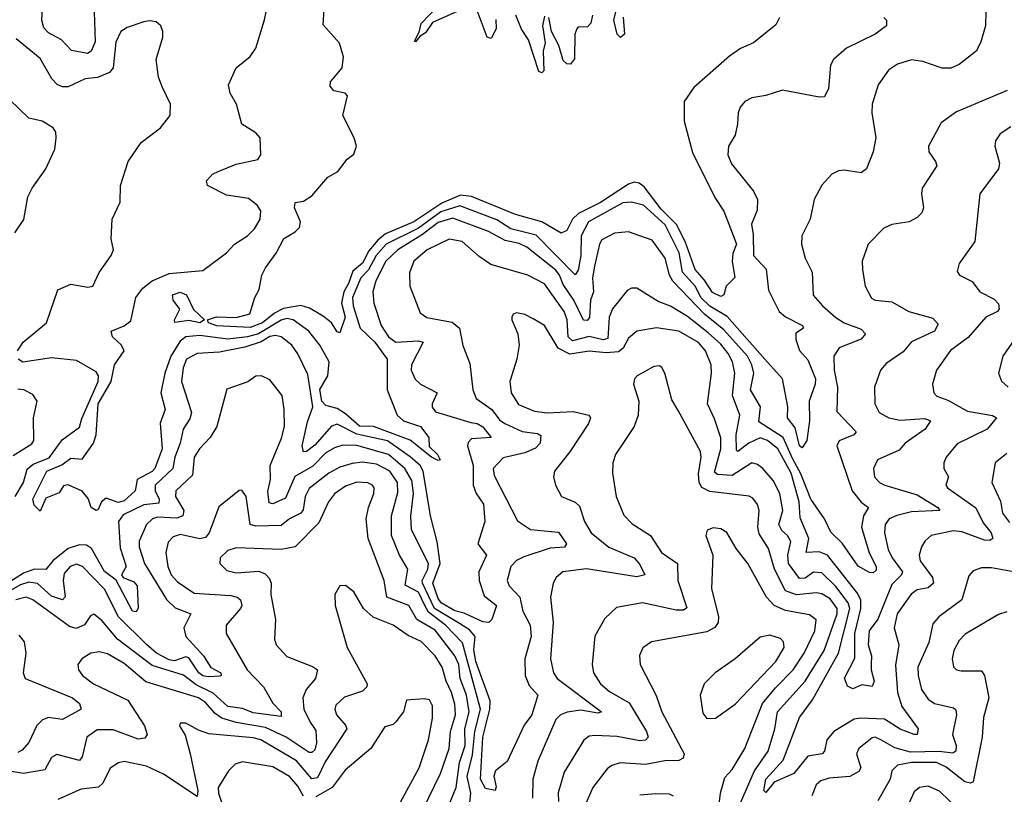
# Model space of a CAD drawing. Extents: x 1443846 to 1577407, y 839182 to 927291.
# Tile 82 of 256: x 1505112 to 1508626, y 855131 to 857897. Entities that reach past the tile are written whole.
import ezdxf

# ---------------------------------------------------------------- set-up
doc = ezdxf.new("R2010")
doc.units = 0

msp = doc.modelspace()

# ---------------------------------------------------------------- linework, layer by layer
at = {"layer": '0CON20XD'}
for points in [[(1505378.1, 857925), (1505381.8, 857818.2), (1505367.3, 857785), (1505354, 857776), (1505296.7, 857786.7), (1505261.2, 857825), (1505215, 857850.2), (1505198.6, 857868.6), (1505190.7, 857895), (1505194.8, 857965)], [(1508196.2, 857905), (1508206, 857895), (1508206.2, 857875), (1508165.8, 857845), (1508062.9, 857795), (1508016.9, 857755), (1508005.6, 857735), (1507998.3, 857651.7), (1507985, 857622), (1507965, 857620.6), (1507835, 857645.8), (1507775, 857626.2), (1507725, 857618), (1507700, 857605), (1507684, 857585), (1507675.8, 857565), (1507674.4, 857525), (1507665.6, 857485), (1507641.9, 857445), (1507638.9, 857415), (1507652.6, 857382.6), (1507730.5, 857285), (1507745.5, 857255), (1507743.6, 857216.4), (1507723.4, 857166.6), (1507730.4, 857130.4), (1507731.6, 857055), (1507776.3, 857006.3), (1507785, 856931.1), (1507823.2, 856855), (1507845, 856835.9), (1507905.6, 856805), (1507909.2, 856795), (1507881.8, 856778.2), (1507882.6, 856755), (1507895, 856716.2), (1507925, 856682), (1507952.8, 856615), (1507951.1, 856595), (1507929.5, 856535), (1507930.8, 856465), (1507921.2, 856395), (1507905, 856368.6), (1507895, 856375.6), (1507879.3, 856439.3), (1507851.9, 856475), (1507853, 856515), (1507834.2, 856615), (1507771.1, 856685), (1507637.3, 856837.3), (1507575, 856873.8), (1507544, 856904), (1507522.6, 856945), (1507478, 856995), (1507466.3, 857065), (1507416, 857165), (1507338.5, 857235), (1507295, 857245.2), (1507265, 857243), (1507142.3, 857175), (1507116.1, 857125), (1507115.1, 857054.9), (1507105, 857002.5), (1507095, 856985.5), (1506955, 857127.1), (1506865, 857150.3), (1506815, 857182.7), (1506683, 857233), (1506615, 857211.5), (1506535, 857152.1), (1506419.5, 857095), (1506384.8, 857055.2), (1506356.4, 857003.6), (1506329.6, 856975), (1506299.5, 856905), (1506302.2, 856875), (1506326.6, 856795), (1506379.8, 856745), (1506423.1, 856685), (1506423.6, 856575), (1506459.6, 856485), (1506481.5, 856465), (1506542.4, 856445), (1506571.8, 856405), (1506572.9, 856372.9), (1506603.2, 856345), (1506612.5, 856325), (1506605, 856322.9), (1506581.5, 856335), (1506505.5, 856395.5), (1506375, 856443.9), (1506325, 856445.9), (1506275, 856489.5), (1506245, 856508.9), (1506205, 856520), (1506190.3, 856535), (1506183.7, 856576.3), (1506211.9, 856625), (1506217, 856675), (1506182.6, 856735), (1506143.6, 856785), (1506088.5, 856825), (1506065, 856829.5), (1506045, 856824), (1505964.3, 856775.7), (1505925, 856764.4), (1505855, 856756), (1505755, 856768.8), (1505705, 856764.4), (1505685, 856749.4), (1505651.3, 856695), (1505629.6, 856635), (1505615.2, 856565), (1505631.3, 856505), (1505613.8, 856456.2), (1505620.4, 856365), (1505594.2, 856295), (1505585, 856283.7), (1505530.8, 856255), (1505524.4, 856215), (1505485, 856178.9), (1505463.1, 856173.1), (1505421.1, 856188.9), (1505404.2, 856175), (1505391.4, 856148.6), (1505385, 856144.2), (1505367.1, 856155), (1505356.8, 856186.8), (1505335, 856212.9), (1505285, 856235.6), (1505268, 856232), (1505252.3, 856207.7), (1505205, 856188.8), (1505185, 856142.5), (1505163.8, 856163.8), (1505158.8, 856185), (1505208.9, 856285), (1505262.5, 856307.5), (1505295, 856331.8), (1505335, 856328.2), (1505375.5, 856384.5), (1505384.5, 856415), (1505392.2, 856525), (1505438.3, 856605), (1505450.5, 856665), (1505484.2, 856715), (1505475.2, 856735.2), (1505443.3, 856765), (1505438.9, 856785), (1505485, 856803.4), (1505508.6, 856821.4), (1505526.3, 856905), (1505551.4, 856938.6), (1505584.9, 856965.1), (1505645, 856990.9), (1505765, 857001.9), (1505850, 857065), (1505878.9, 857095), (1505924.4, 857125), (1505949.8, 857150.2), (1505970, 857185), (1505972.2, 857215), (1505960, 857235), (1505928.8, 857258.8), (1505850.2, 857270.2), (1505782.5, 857305), (1505778.3, 857321.7), (1505800, 857345), (1505820, 857355), (1505885, 857381.2), (1505961.7, 857398.3), (1505972.5, 857415), (1505970, 857475), (1505955, 857493.3), (1505904.5, 857524.5), (1505885.7, 857595), (1505862.9, 857635), (1505857.5, 857665), (1505884.4, 857725.6), (1505934.2, 857765.8), (1505954.3, 857795.7), (1505986.1, 857896.1), (1505992, 857925)], [(1505989.3, 857010.7), (1506027.1, 857062.9), (1506054.2, 857115.8), (1506095, 857139.2), (1506110.6, 857155), (1506114.2, 857175), (1506092.8, 857225), (1506095, 857244), (1506125, 857249.6), (1506155, 857267.7), (1506211.5, 857335), (1506247.5, 857355), (1506281.3, 857398.7), (1506305, 857416.7), (1506314, 857445), (1506306.2, 857475), (1506265.8, 857555), (1506281.4, 857625), (1506273.3, 857635), (1506233.4, 857643.4), (1506219.5, 857659.5), (1506220.9, 857675), (1506262.4, 857725), (1506267.7, 857765), (1506253.2, 857813.2), (1506195, 857878.8), (1506198.9, 857935)], [(1506705, 857941.2), (1506585, 857886.7), (1506559.8, 857850.2), (1506541.2, 857838.8), (1506525, 857817.5), (1506520.7, 857820.7), (1506537.7, 857852.3), (1506545, 857884), (1506604.4, 857945.6)], [(1506811.7, 857898.3), (1506812.5, 857865), (1506795, 857830), (1506780, 857835), (1506745, 857930)], [(1507265.8, 857905.8), (1507270, 857845), (1507256.2, 857833.8), (1507244.4, 857845), (1507233.1, 857895), (1507242.5, 857935)], [(1508560, 857925), (1508558.9, 857875), (1508541.1, 857815), (1508525.6, 857785), (1508465, 857737.5), (1508435, 857723.6), (1508405, 857723.8), (1508335, 857748.4), (1508295, 857754), (1508245, 857738.5), (1508213.1, 857716.9), (1508175.9, 857664.1), (1508154.5, 857595), (1508152.9, 857565), (1508167.1, 857475), (1508158.5, 857425), (1508134.2, 857365), (1508115, 857350.6), (1508055, 857359.4), (1508035, 857357.1), (1508011.2, 857345), (1507975, 857306), (1507947.8, 857255), (1507932.9, 857185), (1507903.5, 857125), (1507902.5, 857095), (1507916, 857046), (1507940.9, 856995), (1507943.9, 856913.9), (1507976.9, 856875), (1508025, 856834.2)], [(1505103.8, 856715), (1505124.3, 856745), (1505207.1, 856815), (1505247.9, 856932.1), (1505295, 856952.5), (1505355, 856942.2), (1505373.3, 856945), (1505395.6, 856994.4), (1505438.8, 857055), (1505446.2, 857075), (1505438, 857115), (1505442, 857185), (1505470.8, 857245), (1505471.4, 857305), (1505498.9, 857391.1), (1505545, 857458), (1505615, 857510.8), (1505648.6, 857555), (1505650, 857595), (1505621.5, 857655), (1505607.9, 857692.1), (1505598.5, 857755), (1505622.9, 857835), (1505622.9, 857855), (1505616, 857875), (1505599.1, 857889.1), (1505575, 857893.1), (1505555, 857888.9), (1505495, 857868.9), (1505473.1, 857855), (1505455, 857816.7), (1505445.9, 857725), (1505431.9, 857708.1), (1505389.5, 857690.5), (1505345, 857686.4), (1505285, 857657.5), (1505265, 857657.7), (1505245.9, 857665.9), (1505226.2, 857686.2), (1505185, 857758.8), (1505099.2, 857829.2)], [(1507823.6, 857905), (1507810.9, 857879.1), (1507730.9, 857815), (1507685, 857794.8), (1507645, 857766.3), (1507517.7, 857655), (1507483.1, 857605), (1507483.2, 857535), (1507513.3, 857423.3), (1507592.5, 857262.5), (1507625, 857213.5), (1507670.8, 857095), (1507657.8, 857062.2), (1507654.6, 857035), (1507663.9, 856976.1), (1507633.3, 856945), (1507625.6, 856914.4), (1507615, 856908.5), (1507585, 856922.6), (1507556.7, 856966.7), (1507522.3, 857005), (1507487.4, 857105), (1507455.6, 857165.6), (1507400.9, 857220.9), (1507340.4, 857300.4), (1507323.2, 857313.2), (1507305, 857316.8), (1507285, 857310), (1507185.2, 857244.8), (1507106.3, 857205), (1507085.2, 857185), (1507065, 857144.6), (1507045, 857134.6), (1506976.1, 857175), (1506881.4, 857201.4), (1506724.5, 857265.5), (1506685, 857270.3), (1506618.5, 857241.5), (1506518.5, 857175), (1506418, 857132), (1506390.3, 857109.7), (1506358.4, 857071.6), (1506335, 857028), (1506300.5, 856999.5), (1506286, 856955), (1506268.7, 856925), (1506260.4, 856885), (1506273.5, 856835), (1506255, 856778.4), (1506245, 856782.4), (1506225.1, 856815.1), (1506195, 856838.7), (1506146.7, 856866.7), (1506115, 856877.1), (1506053.8, 856866.2), (1506020.9, 856849.1), (1505978.5, 856815), (1505935, 856797.5), (1505815, 856803.8), (1505785.6, 856815), (1505782.5, 856825), (1505814.1, 856835.9), (1505885, 856833.1), (1505933.3, 856846.7), (1505951.3, 856905), (1505966.9, 856933.1), (1505976.2, 856985), (1505989.3, 857010.7)], [(1506985, 857910), (1506977.5, 857875), (1506987.5, 857815), (1506980, 857785), (1506982.5, 857715), (1506975, 857707.5), (1506965, 857712.5), (1506927.5, 857825), (1506903, 857863), (1506883, 857913)], [(1507156.4, 857913.6), (1507150, 857885), (1507138.3, 857871.7), (1507105, 857870), (1507100, 857865), (1507093.3, 857845), (1507092.5, 857757.5), (1507078.3, 857738.3), (1507065, 857740), (1507051.4, 857751.4), (1507036, 857805), (1507010, 857855), (1507000, 857905)], [(1508636.1, 857643.9), (1508455, 857568.5), (1508401.2, 857528.8), (1508355.6, 857445), (1508357.1, 857425), (1508381.1, 857391.1), (1508385.5, 857375), (1508333.6, 857295), (1508330.4, 857275), (1508337.3, 857225), (1508332.1, 857207.9), (1508315, 857190.6), (1508286.2, 857175), (1508225, 857165.7), (1508196.8, 857153.2), (1508140, 857095), (1508119.4, 857035), (1508120, 857005), (1508130, 856945), (1508152.6, 856902.6), (1508165.6, 856895.6), (1508225, 856889.5), (1508285, 856855.4), (1508370.9, 856830.9), (1508389.6, 856809.6), (1508377.6, 856785), (1508295, 856746.7), (1508265, 856710.7), (1508205, 856668.9), (1508184.7, 856645.3)], [(1505095, 857135.6), (1505126.7, 857183.3), (1505141.4, 857265), (1505156, 857295), (1505205.6, 857364.4), (1505237.1, 857435), (1505242.5, 857475), (1505241.2, 857495), (1505231.2, 857511.2), (1505192.5, 857535), (1505145, 857546), (1505075, 857612.5)], [(1508649.4, 857515), (1508610.9, 857489.1), (1508594.5, 857465), (1508592.2, 857445), (1508609.4, 857385), (1508605.6, 857365), (1508538.9, 857275), (1508521.4, 857105), (1508465, 857026), (1508457.5, 856997.5), (1508466, 856985), (1508511.7, 856961.7), (1508538.6, 856925), (1508589.5, 856899.5), (1508605, 856882), (1508608.2, 856865), (1508601.9, 856855), (1508560, 856835), (1508497.8, 856762.2), (1508434.3, 856715.7), (1508383.9, 856646.1), (1508370, 856595), (1508374.4, 856565), (1508385, 856552.7), (1508425, 856538.4), (1508495, 856499.1), (1508584, 856484), (1508597.8, 856475), (1508565, 856434.7), (1508457.4, 856382.6), (1508418.5, 856335), (1508410, 856315), (1508410.4, 856295), (1508426.5, 856265), (1508417.5, 856235), (1508423.6, 856225), (1508524.3, 856154.3), (1508550.9, 856100.9), (1508578.9, 856065), (1508585.3, 856044.7), (1508575, 856037.5), (1508555, 856038.9), (1508475, 856068.6), (1508445, 856072), (1508365.3, 856054.7), (1508343.6, 856036.4), (1508330.4, 856015), (1508321.8, 855985), (1508325.4, 855965), (1508369.5, 855905), (1508372.9, 855885), (1508355, 855868.3), (1508315, 855861.1), (1508294.2, 855845.8), (1508243.8, 855775), (1508233.1, 855725), (1508249.5, 855665), (1508238.3, 855591.7), (1508244.8, 855495), (1508260.5, 855445), (1508318.7, 855365), (1508315.6, 855345), (1508305, 855344), (1508255, 855364.1), (1508199.1, 855399.1), (1508112.4, 855402.4), (1508090.5, 855399.5), (1508017.6, 855355), (1507992.9, 855325), (1507983.9, 855285), (1507975.6, 855275), (1507925, 855267.3), (1507874.5, 855205.5), (1507805, 855173.8), (1507775, 855137.9), (1507767.9, 855145), (1507774.9, 855185), (1507837.4, 855252.6), (1507895.7, 855405), (1507941.8, 855468.2), (1508034.5, 855635), (1508074.3, 855795), (1508069.4, 855815), (1508025, 855873.3), (1507975, 855921.6), (1507945, 855924.8), (1507915, 855902.4), (1507895, 855902.1), (1507855.5, 855955), (1507853.6, 855985), (1507863.9, 856033.9), (1507852.5, 856055), (1507832.7, 856072.7), (1507821.2, 856095), (1507835.5, 856145), (1507824.8, 856205), (1507801.2, 856251.2), (1507764.8, 856294.8), (1507745, 856309.3), (1507725, 856314.1), (1507655, 856269.2), (1507602.8, 856272.8), (1507591.4, 856281.4), (1507614.2, 856365), (1507614.2, 856404.2), (1507592.3, 856472.3), (1507567.1, 856525), (1507581.5, 856635), (1507580, 856665), (1507559.6, 856715), (1507535, 856744), (1507465, 856785.2), (1507385, 856796.6), (1507314.4, 856785), (1507285, 856760.4), (1507266.3, 856723.7), (1507249.3, 856710.7), (1507205, 856707.3), (1507145, 856713.4), (1507075, 856703.3), (1507033.6, 856723.6), (1506985.4, 856805), (1506945, 856829.1), (1506915, 856844.3), (1506885, 856850), (1506873.3, 856845), (1506868.8, 856835), (1506868, 856825), (1506890, 856775), (1506894.7, 856735), (1506886.4, 856685), (1506860.9, 856605), (1506866, 856565), (1506892.5, 856522.5), (1506949.3, 856499.3), (1506995, 856493), (1507087.6, 856497.6), (1507143.1, 856485), (1507148.9, 856475), (1507141.8, 856455), (1507075.6, 856354.4), (1507020.9, 856285), (1507017.5, 856265), (1507024.7, 856234.7), (1507045.6, 856195), (1507095, 856173.8), (1507110.5, 856160.5), (1507127.7, 856105), (1507151.9, 856065), (1507215, 856014.1), (1507305.4, 855975), (1507325, 855952.1), (1507342.9, 855915), (1507315, 855908.1), (1507135, 855935.6), (1507050.8, 855925), (1507026.7, 855905), (1507016.5, 855885), (1507006.4, 855835), (1507016.4, 855745), (1507006.8, 855615), (1507017.5, 855565), (1507030, 855545), (1507188.6, 855425), (1507175, 855420.4), (1507115, 855431.1), (1507065.6, 855424.4), (1507042.2, 855415), (1507025, 855397.8), (1506961.2, 855248.8), (1506943.4, 855185), (1506942.5, 855117.5)], [(1508025, 856834.2), (1508054.8, 856814.8), (1508115, 856792.1), (1508130.6, 856775), (1508115, 856756.4), (1508037.1, 856725), (1508017.7, 856695), (1508019.5, 856645), (1508030.7, 856585), (1508028.2, 856498.2), (1508097.1, 856425), (1508088.8, 856415), (1508037, 856393), (1508028.8, 856375), (1508082.8, 856215), (1508115, 856173.8), (1508141.1, 856155), (1508123.3, 856125), (1508116.3, 856085), (1508143.4, 855993.4), (1508169.1, 855945), (1508168.5, 855931.5), (1508158, 855922), (1508145, 855923.3), (1508105, 855945.9), (1508047.6, 856027.6), (1508007.4, 856067.4), (1507985, 856114.7), (1507935.9, 856185), (1507900.5, 856275), (1507870.6, 856330.6), (1507837.1, 856405), (1507750.5, 856460.5), (1507755.8, 856515), (1507719.8, 856575), (1507732.6, 856635), (1507725.6, 856665), (1507709.2, 856695), (1507625, 856789.9), (1507555.8, 856845.8), (1507443.2, 856963.2), (1507430.8, 856985), (1507415.2, 857045.2), (1507369.8, 857109.8), (1507285, 857139.1), (1507235, 857134.7), (1507189.5, 857110.5), (1507180.8, 857095), (1507163, 857017), (1507156.3, 856975), (1507160, 856925), (1507149.7, 856895), (1507146.1, 856833.9), (1507137.5, 856822.5), (1507124.6, 856824.6), (1507089.8, 856895), (1507051.4, 856951.4), (1507039, 856985), (1507025, 857003.2), (1506922.2, 857085), (1506895, 857097.8), (1506845, 857109.1), (1506785, 857141.2), (1506658.4, 857188.4), (1506605, 857173.2), (1506550.1, 857129.9), (1506461.5, 857075), (1506419, 857035), (1506383.5, 856965), (1506371.9, 856925), (1506375.9, 856885), (1506401.6, 856805), (1506428.1, 856765), (1506455, 856746), (1506535, 856750), (1506552.5, 856745), (1506510.5, 856665), (1506509.2, 856645), (1506523.3, 856613.3), (1506541.9, 856595), (1506601.5, 856565), (1506583.6, 856525), (1506584, 856514), (1506596.4, 856496.4), (1506721.7, 856458.3), (1506745, 856455.3), (1506765, 856443.5), (1506794.2, 856405), (1506725, 856400.4), (1506712.4, 856387.6), (1506710.3, 856375), (1506729.9, 856305), (1506730.4, 856235), (1506741.7, 856205), (1506767.5, 856167.5), (1506771.5, 856105), (1506747.3, 856025), (1506777.5, 855985), (1506751.2, 855925), (1506751.8, 855895), (1506770, 855840), (1506814.3, 855805), (1506796.9, 855755), (1506786, 855745), (1506765, 855747.2), (1506698.3, 855778.3), (1506665, 855786.7), (1506616.5, 855815), (1506605, 855830.3), (1506586.2, 855885), (1506613, 855955), (1506602.2, 856032.2), (1506577.6, 856125), (1506551.4, 856285), (1506541.1, 856305), (1506506.1, 856336.1), (1506425, 856393.2), (1506315, 856417.3), (1506245, 856452.5), (1506225, 856446), (1506165, 856378.2), (1506135, 856355.2), (1506124.4, 856354.4), (1506120, 856375), (1506139, 856461), (1506158.3, 856515), (1506139.8, 856629.8), (1506105, 856704.3), (1506083.2, 856735), (1506045, 856764.7), (1506025, 856768.9), (1506005, 856766), (1505973.6, 856746.4), (1505915, 856728.2), (1505825, 856709.5), (1505745, 856704.8), (1505707.3, 856685), (1505695, 856653.8), (1505689.2, 856605), (1505724.6, 856495), (1505718.7, 856471.3), (1505694.8, 856435), (1505685.2, 856385), (1505665.4, 856334.6), (1505658.4, 856295), (1505595.1, 856235), (1505594.9, 856215), (1505609.2, 856185), (1505609, 856171), (1505555, 856164.7), (1505481.1, 856128.9), (1505464.4, 856105), (1505470.7, 856010.7), (1505492.5, 855945), (1505475.5, 855915), (1505480.8, 855905), (1505519.8, 855889.8), (1505531.2, 855875), (1505534.4, 855795.6), (1505527.8, 855782.2), (1505514, 855785), (1505456.1, 855896.1), (1505415, 855926.7), (1505368.6, 856008.6), (1505350.2, 856020.2), (1505325, 856021.8), (1505285, 856009.1), (1505230.5, 855965), (1505205, 855933.8), (1505165, 855934.7), (1505125, 855920.3), (1505005, 855844.1)], [(1508184.7, 856645.3), (1508163.2, 856585), (1508164, 856525), (1508179.1, 856495), (1508214.3, 856475), (1508255, 856467.1), (1508343, 856473), (1508363.1, 856465), (1508343.5, 856435), (1508272, 856385), (1508250.6, 856359.4), (1508173.5, 856325), (1508158.8, 856295), (1508162.5, 856265), (1508180.6, 856245), (1508200, 856235), (1508315, 856200), (1508389.2, 856155), (1508395.8, 856145), (1508295, 856139.4), (1508242.9, 856127.1), (1508215.2, 856114.8), (1508201.4, 856095), (1508198.3, 856065), (1508212.1, 856005), (1508225.5, 855975), (1508263, 855925), (1508259.8, 855915), (1508225, 855880.7), (1508175, 855756.7), (1508143.6, 855715), (1508139.8, 855665), (1508152.2, 855625), (1508151.2, 855595), (1508150.5, 855575), (1508161.5, 855535), (1508155, 855515.8), (1508117.8, 855522.2), (1508085, 855507.5), (1508067.1, 855517.1), (1508055.6, 855545.6), (1508092.9, 855617.1), (1508092.9, 855705), (1508113.9, 855795), (1508114.1, 855825), (1508100.9, 855850.9), (1507995.2, 855985), (1507965, 855996.5), (1507918.9, 855995), (1507928.2, 856045), (1507897.8, 856117.8), (1507893.7, 856175), (1507865, 856277.8), (1507817.8, 856365), (1507780.6, 856395), (1507755, 856403.5), (1507714.8, 856385), (1507675, 856354.7), (1507669.8, 856359.8), (1507669.5, 856415), (1507682.4, 856485), (1507656.1, 856555), (1507664.8, 856635), (1507656, 856675), (1507640.3, 856705), (1507615, 856738.5), (1507569.2, 856779.2), (1507495, 856837.1), (1507435, 856873.9), (1507390.3, 856890.3), (1507315, 856938.6), (1507295, 856938.6), (1507280.4, 856929.6), (1507227.5, 856865), (1507216.2, 856835), (1507211.1, 856758.9), (1507195, 856753.8), (1507145, 856765.3), (1507085, 856750.7), (1507070.1, 856765), (1507066.3, 856825), (1507055, 856854.6), (1506985, 856954.1), (1506925, 856984.7), (1506793, 857023), (1506751.3, 857051.3), (1506690.8, 857105), (1506645, 857113.1), (1506566.2, 857075), (1506518.9, 857035), (1506502.7, 856992.7), (1506503.8, 856945), (1506540.8, 856850.8), (1506565, 856833.1), (1506655, 856816.7), (1506681.2, 856795), (1506693.8, 856733.8), (1506719.1, 856669.1), (1506729.7, 856575), (1506740.8, 856545), (1506797, 856505), (1506825, 856468.3), (1506843.9, 856455), (1506905, 856426.6), (1506959.9, 856419.9), (1506971.8, 856411.8), (1506969.3, 856385), (1506953, 856367), (1506915, 856350.7), (1506837.4, 856332.6), (1506801.6, 856295), (1506805, 856269.2), (1506888.1, 856108.1), (1506935, 856076.1), (1507035, 856067.5), (1507063.8, 856025), (1507056.1, 856013.9), (1507005, 856010), (1506911, 855979), (1506885, 855965.9), (1506865.4, 855945), (1506852.1, 855895), (1506859.3, 855875), (1506896.9, 855835), (1506907.8, 855785), (1506934.3, 855735), (1506937.2, 855695), (1506915.2, 855615), (1506915.8, 855555), (1506929.9, 855519.9), (1506961.2, 855485), (1506940.4, 855415), (1506912.7, 855377.3), (1506851.3, 855248.7), (1506810, 855215), (1506804.4, 855195.6), (1506812.3, 855157.7), (1506808.8, 855145), (1506775, 855151.8), (1506756.5, 855185), (1506764.9, 855335), (1506790.5, 855435), (1506790.9, 855465), (1506739.9, 855605), (1506733.3, 855646.7), (1506737.1, 855695), (1506717.8, 855717.8), (1506681.2, 855741.2), (1506592.1, 855795), (1506549.9, 855885), (1506548.5, 855895), (1506569.1, 855935), (1506571.2, 855955), (1506510.7, 856075), (1506507.5, 856125), (1506517.9, 856205), (1506511.1, 856251.1), (1506486.1, 856295), (1506427.7, 856345), (1506315, 856376.9), (1506265, 856378.2), (1506235, 856367.9), (1506205, 856350.2), (1506157.8, 856302.2), (1506093.8, 856266.2), (1506061, 856189), (1506015, 856168.3), (1506001.8, 856171.8), (1505998, 856212), (1506006.7, 856255), (1506005.6, 856305), (1506046.7, 856403.3), (1506056.5, 856445), (1506056.3, 856505), (1506048.4, 856555), (1506005, 856611.5), (1505975, 856625.5), (1505955, 856624.4), (1505926.2, 856603.8), (1505851.8, 856578.2), (1505815.7, 856445), (1505792.3, 856405), (1505754.2, 856365), (1505735, 856334.4), (1505729, 856271), (1505669.2, 856215), (1505668.1, 856195), (1505697.3, 856145), (1505694.4, 856125.6), (1505672.7, 856117.3), (1505605, 856120.3), (1505585.5, 856114.5), (1505564, 856095), (1505538.4, 856035), (1505538.1, 856015), (1505557.3, 855955), (1505636.1, 855826.1), (1505667.1, 855797.1), (1505722.7, 855775), (1505697.9, 855725), (1505705.3, 855695), (1505767.7, 855625), (1505793.7, 855583.7), (1505830, 855565), (1505831.2, 855555), (1505826.6, 855553.4), (1505785, 855550), (1505765, 855554.2), (1505751.1, 855565), (1505715, 855618.8), (1505705, 855621.8), (1505665, 855607.6), (1505645, 855610.9), (1505600.5, 855635), (1505565, 855665.5), (1505464.8, 855764.8), (1505415, 855863.3), (1505336.2, 855945), (1505315, 855952.7), (1505291.5, 855945), (1505270.2, 855919.8), (1505267.1, 855895), (1505274.2, 855835.8), (1505265, 855825.9), (1505225, 855838), (1505175, 855883.7), (1505145, 855888.4), (1505115, 855879.3), (1505054.3, 855845)], [(1505755, 856814.8), (1505715, 856823.3), (1505666.1, 856816.1), (1505664.3, 856825), (1505683, 856863), (1505660, 856895), (1505657.5, 856915), (1505685, 856924), (1505707.5, 856915), (1505731.7, 856861.7), (1505772, 856825), (1505755, 856814.8)], [(1508688.1, 856791.9), (1508620.5, 856695), (1508605.6, 856635), (1508616.7, 856606.7), (1508640, 856585)], [(1505096.3, 856195), (1505125.3, 856244.7), (1505138.4, 856291.6), (1505160.3, 856309.7), (1505216.9, 856333.1), (1505263.7, 856396.3), (1505325, 856442), (1505333.3, 856473.3), (1505391.6, 856605), (1505392.9, 856625), (1505385, 856639.4), (1505315, 856679.6), (1505225, 856689.7), (1505123.6, 856673.6), (1505106.7, 856685)], [(1507621.1, 854955), (1507734.2, 855215), (1507782.9, 855285), (1507806.8, 855365), (1507817.1, 855425), (1507915, 855535.2), (1507983.4, 855645), (1508029.6, 855775), (1508029.1, 855795), (1508005, 855829.5), (1507975, 855847.3), (1507955, 855850.9), (1507885, 855843.1), (1507845, 855857.3), (1507805.5, 855935), (1507785, 856009.1), (1507751.1, 856061.1), (1507747, 856085), (1507751.7, 856145), (1507745.5, 856165.5), (1507728.4, 856188.4), (1507715, 856195.3), (1507575, 856212.6), (1507546.6, 856226.6), (1507537.4, 856245), (1507534.3, 856275), (1507544.8, 856335), (1507541.7, 856355), (1507462, 856502), (1507439.4, 856539.4), (1507414.2, 856635), (1507403.8, 856655), (1507395, 856660.8), (1507375, 856658.6), (1507316.2, 856625), (1507305.8, 856614.2), (1507302.5, 856595), (1507321.5, 856535), (1507319.6, 856485), (1507304.5, 856445), (1507238.5, 856345), (1507229.5, 856315), (1507228.3, 856278.3), (1507240.5, 856195), (1507268.1, 856128.1), (1507297.4, 856097.4), (1507363.1, 856055), (1507402.9, 855995), (1507459.7, 855955), (1507461, 855895), (1507493.5, 855796.5), (1507481.3, 855788.7), (1507455, 855788.7), (1507335, 855815.3), (1507241.5, 855798.5), (1507200.9, 855759.1), (1507164.2, 855695.8), (1507155.4, 855594.6), (1507159.6, 855565), (1507185.4, 855525), (1507217.6, 855497.6), (1507287.6, 855457.6), (1507349.2, 855355), (1507354.6, 855335), (1507345.8, 855324.2), (1507325, 855322), (1507245, 855337.8), (1507165, 855341.4), (1507145, 855338.2), (1507125, 855324.4), (1507055, 855210.6), (1507033.5, 855136.5), (1507035.2, 855105)], [(1505088.7, 856341.3), (1505155, 856382.9), (1505161.9, 856395), (1505160.6, 856475), (1505174.3, 856534.3), (1505158.8, 856558.8), (1505126.2, 856575), (1505105, 856578.2)], [(1508635, 856347.5), (1508593.8, 856315), (1508581.5, 856245), (1508612.2, 856177.8), (1508620.3, 856135), (1508645, 856102)], [(1506557.2, 855807.2), (1506535, 855852.5), (1506487.5, 855877.5), (1506496.7, 855935), (1506467.4, 855985), (1506439.2, 856055), (1506439.3, 856125), (1506461.6, 856208.4), (1506460.1, 856245), (1506432.6, 856285), (1506385, 856310.4), (1506335, 856316.5), (1506298.2, 856311.8), (1506255, 856299.1), (1506215, 856277.2), (1506145, 856222.5), (1506131.2, 856195), (1506123.5, 856146.5), (1506115, 856135.2), (1506075.1, 856114.9), (1506045, 856090.5), (1505955, 856088.4), (1505934.6, 856094.6), (1505920, 856195), (1505905, 856217.5), (1505895, 856215.8), (1505822.1, 856157.9), (1505788.7, 856065), (1505775, 856047.5), (1505755, 856042.8), (1505685, 856059), (1505659.1, 856050.9), (1505641.7, 856031.7), (1505633.9, 855995), (1505641.1, 855945), (1505652.5, 855915), (1505675, 855889.6), (1505735, 855848.9), (1505865, 855840.6), (1505888.6, 855835), (1505900.5, 855825), (1505904.6, 855805.4), (1505900, 855795), (1505848.5, 855735), (1505848.5, 855705), (1505923.7, 855575), (1505981.8, 855515), (1506015, 855456.7), (1506044.6, 855425), (1506045, 855409.2), (1505945, 855421.8), (1505907.4, 855437.4), (1505855, 855444.6), (1505802.1, 855492.1), (1505742, 855522), (1505696.8, 855556.8), (1505585, 855591.5), (1505461.4, 855685), (1505405, 855752), (1505376, 855774), (1505365, 855768), (1505343.6, 855736.4), (1505313.4, 855723.4), (1505290.2, 855730.2), (1505158.4, 855825), (1505135, 855834.5), (1505097.7, 855825)], [(1506619, 855031), (1506669.2, 855155), (1506681.2, 855245), (1506701.8, 855305), (1506700.4, 855365), (1506716.6, 855425), (1506707.1, 855485), (1506684, 855545), (1506678.9, 855595), (1506665.1, 855625.1), (1506595, 855716.6), (1506529.3, 855755), (1506500.7, 855805), (1506422.4, 855835), (1506412.5, 855895), (1506355.3, 856044.7), (1506348.6, 856115), (1506356.3, 856155), (1506376.4, 856205), (1506376.8, 856225), (1506371.1, 856235), (1506355, 856243.2), (1506315.7, 856245.7), (1506275, 856231), (1506235, 856203.9), (1506213.7, 856175), (1506179.8, 856100.2), (1506095, 856015.3), (1506044.7, 856005.3), (1505885, 856011.6), (1505855, 856002.2), (1505827.8, 855975), (1505826, 855955), (1505850.7, 855930.7), (1505885, 855921.6), (1505965, 855928.4), (1505988.3, 855918.3), (1506002.9, 855902.9), (1506009.6, 855885), (1506007.7, 855845), (1506024.6, 855755), (1506021.2, 855685), (1506027.8, 855665), (1506065, 855622.9), (1506157.5, 855587.5), (1506174.3, 855575), (1506167.3, 855545), (1506133.8, 855505), (1506122.3, 855475), (1506126.6, 855435), (1506148.6, 855388.6), (1506169.4, 855359.4), (1506171.8, 855315), (1506165, 855290.3), (1506155, 855280.6), (1506145, 855280.2), (1506063.3, 855335), (1505989.4, 855369.4), (1505885, 855386.9), (1505833.1, 855403.1), (1505809.6, 855419.6), (1505775, 855459.4), (1505750.6, 855475), (1505562.5, 855532.5), (1505485, 855597.5), (1505425, 855632.6), (1505395, 855640.2), (1505365.6, 855634.4), (1505333.1, 855615), (1505319.5, 855595), (1505321.5, 855575), (1505336.1, 855555), (1505375.7, 855525.7), (1505497.5, 855467.5), (1505557.8, 855375), (1505566.9, 855345), (1505558.1, 855331.9), (1505535, 855328), (1505445, 855361.7), (1505388.3, 855361.7), (1505352, 855335), (1505335.2, 855264.8), (1505325, 855251.3), (1505245, 855272.7), (1505225, 855262.5), (1505201.1, 855218.9), (1505125, 855205.2), (1505082.7, 855212.7)], [(1507606.6, 855075), (1507613.5, 855135), (1507629.1, 855190.9), (1507655, 855219.5), (1507700, 855295), (1507763, 855455), (1507809.2, 855510.8), (1507872.3, 855575), (1507911.6, 855635), (1507950.5, 855715), (1507954.3, 855754.3), (1507931.3, 855771.3), (1507845, 855786.8), (1507804.2, 855805), (1507777.4, 855835), (1507711.2, 855955), (1507668.7, 856008.7), (1507636.1, 856066.1), (1507615, 856079.4), (1507587.3, 856082.7), (1507565.8, 856074.2), (1507561.4, 856055), (1507585.5, 855985), (1507580.8, 855865), (1507605.9, 855765.9), (1507605.2, 855744.8), (1507593.4, 855726.6), (1507565, 855710.9), (1507366.7, 855675), (1507336.1, 855653.9), (1507323.7, 855626.3), (1507326.7, 855595), (1507383.3, 855483.3), (1507403.5, 855425), (1507483.6, 855275), (1507480.4, 855259.6), (1507465, 855252), (1507415, 855251), (1507345, 855237.4), (1507255, 855242.8), (1507225.8, 855234.2), (1507208.2, 855221.8), (1507157.3, 855155), (1507132, 855098)], [(1508685, 855920.6), (1508580.1, 855939.9), (1508545, 855939.6), (1508515, 855929.4), (1508499.4, 855910.6), (1508474.5, 855825), (1508392.3, 855765), (1508370.6, 855739.4), (1508356.9, 855673.1), (1508317.9, 855585), (1508318.8, 855555), (1508330.8, 855505), (1508355, 855471.1), (1508377.1, 855455), (1508445, 855439.6), (1508452.7, 855432.7), (1508455.7, 855415), (1508441.2, 855345), (1508454.2, 855305), (1508453.8, 855285), (1508442.4, 855277.6), (1508393.8, 855283.8), (1508291.5, 855281.5), (1508235, 855296.4), (1508185, 855325.9), (1508165, 855335.3), (1508155, 855333.2), (1508106.4, 855295), (1508098.9, 855275), (1508113.9, 855225), (1508107.5, 855212.5), (1508075, 855194.8), (1508001.2, 855188.8), (1507971.3, 855178.7), (1507954.7, 855165), (1507938.7, 855125)], [(1506550.8, 855075), (1506614.3, 855205), (1506645.2, 855295), (1506649.7, 855355), (1506666.9, 855415), (1506665, 855452.5), (1506653.1, 855495), (1506633.7, 855535), (1506620, 855585), (1506594.8, 855625), (1506545, 855676.5), (1506498.1, 855698.1), (1506445, 855734.7), (1506373, 855763), (1506339.1, 855795), (1506305, 855853.8), (1506275, 855876.2), (1506254.2, 855875.8), (1506236.2, 855845), (1506237.5, 855805), (1506280.4, 855655), (1506352.5, 855525), (1506350.8, 855515), (1506335, 855499.4), (1506271.6, 855478.4), (1506240.3, 855449.7), (1506236.8, 855435), (1506242.1, 855415), (1506275, 855377.9), (1506279.2, 855365), (1506202.6, 855247.4), (1506175, 855190.2), (1506155, 855185.9), (1506100, 855250), (1505973.1, 855325), (1505945, 855332.3), (1505786.5, 855346.5), (1505749.5, 855359.5), (1505705, 855385.5), (1505684.5, 855385.5), (1505682, 855375), (1505702.7, 855342.7), (1505720.2, 855275), (1505747.6, 855145), (1505745, 855122.7), (1505625, 855203.4), (1505565, 855231.2), (1505485, 855247.9), (1505465, 855243.5), (1505435, 855224.4), (1505409, 855171), (1505393, 855157), (1505331.2, 855148.8), (1505247.6, 855112.4)], [(1506718.6, 855101.4), (1506721.7, 855135), (1506709.2, 855195), (1506727.6, 855272.4), (1506736.3, 855355), (1506756.3, 855435), (1506692.3, 855672.3), (1506631.8, 855735), (1506571.3, 855781.3), (1506557.2, 855807.2)], [(1508635, 855782.7), (1508605, 855772.5), (1508486.7, 855703.3), (1508465, 855680.6), (1508446.2, 855645), (1508440, 855615), (1508445, 855586.7), (1508455, 855575.8), (1508472, 855572), (1508545, 855571.5), (1508556.1, 855555), (1508570.9, 855475), (1508551.9, 855405), (1508547.6, 855335), (1508515.6, 855175), (1508505, 855170.2), (1508485, 855175.7), (1508418.2, 855228.2), (1508384.5, 855245), (1508295, 855244.9), (1508245.5, 855235), (1508224.5, 855215), (1508218.4, 855185), (1508175, 855107.9)], [(1505109.3, 855699.3), (1505127.9, 855675), (1505133.8, 855635), (1505123.8, 855565), (1505131.1, 855545), (1505300, 855475), (1505325.6, 855455), (1505331.1, 855435), (1505265, 855397.9), (1505215, 855404.7), (1505192.8, 855397.2), (1505173.2, 855376.8), (1505144.5, 855315.5), (1505121.1, 855288.9), (1505105, 855280.8)], [(1507565, 855402), (1507595, 855402.9), (1507665, 855452.5), (1507810.9, 855605), (1507840.5, 855655), (1507838.6, 855675), (1507827.7, 855687.7), (1507788.9, 855698.9), (1507755, 855692.2), (1507665.7, 855615), (1507594.7, 855565.3), (1507554.6, 855525.4), (1507541.1, 855485), (1507550.7, 855420.7), (1507565, 855402)], [(1506441.5, 855048.5), (1506537.5, 855225), (1506570.6, 855325), (1506585, 855403.3), (1506585, 855447.5), (1506575, 855468), (1506555, 855472.5), (1506492.6, 855467.4), (1506481.3, 855425), (1506455, 855389.6), (1506445, 855380.8), (1506415, 855372), (1506365.4, 855295), (1506273.3, 855216.7), (1506227.7, 855155), (1506168.5, 855121.5)], [(1506125, 855124.8), (1506105, 855160), (1506075.3, 855195), (1506015, 855229.6), (1505906.8, 855246.8), (1505881.4, 855238.6), (1505856.9, 855215), (1505820.4, 855155), (1505820.9, 855135), (1505847.7, 855055)], [(1508463.6, 855075), (1508395, 855142.7), (1508355, 855160.4), (1508323.8, 855155), (1508305, 855140), (1508252.7, 855025)], [(1507445, 855124.2), (1507431.7, 855131.7), (1507382.8, 855132.8), (1507325, 855128.2)]]:
    msp.add_lwpolyline(points, dxfattribs=at)

doc.saveas('drawing.dxf')
